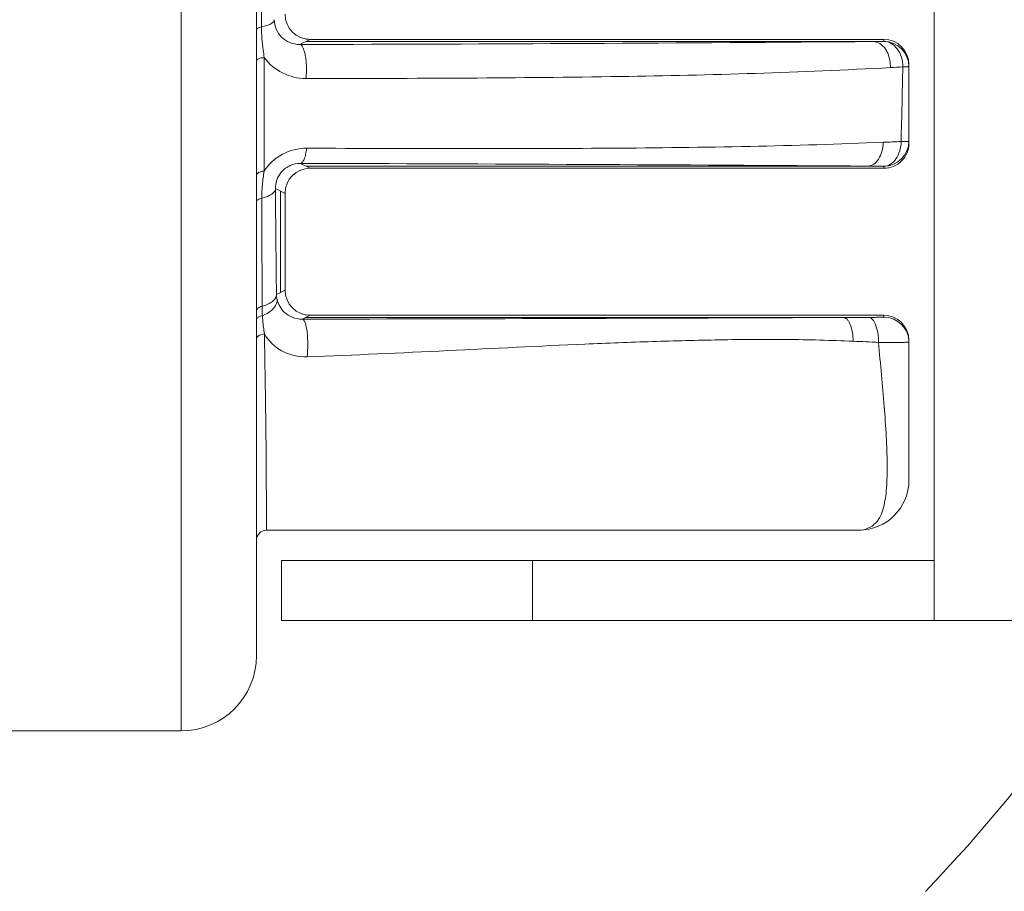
# Model space of a CAD drawing. Header units: millimetres. Extents: x 18546 to 26367, y -13731 to -7651.
# Tile 21 of 40: x 25346 to 25366, y -7814 to -7796. Entities that reach past the tile are written whole.
import ezdxf

# ---------------------------------------------------------------- set-up
doc = ezdxf.new("R2010")
doc.units = ezdxf.units.MM
doc.header["$LTSCALE"] = 50
doc.layers.get('0').update_dxf_attribs({"lineweight": 18})

msp = doc.modelspace()

# ---------------------------------------------------------------- linework, layer by layer
at = {"color": 7, "linetype": 'Continuous'}
for p, q in [((25349.232, -7810.42), (25349.232, -7740.42)), ((25350.732, -7741.92), (25350.732, -7808.92)), ((25364.232, -7808.22), (25364.232, -7742.72)), ((25350.83, -7794.719), (25350.833, -7796.387)), ((25351.802, -7796.635), (25351.597, -7796.737)), ((25363.017, -7796.679), (25351.714, -7796.679)), ((25363.232, -7796.635), (25351.802, -7796.635)), ((25363.017, -7796.679), (25363.232, -7796.677)), ((25363.232, -7796.635), (25363.232, -7796.677)), ((25363.732, -7798.705), (25363.732, -7797.135)), ((25363.705, -7798.67), (25363.725, -7798.665)), ((25363.725, -7798.665), (25363.73, -7798.663)), ((25363.73, -7798.663), (25363.732, -7798.663)), ((25351.802, -7799.205), (25351.607, -7799.108)), ((25351.714, -7799.161), (25362.917, -7799.161)), ((25351.802, -7799.205), (25363.232, -7799.205)), ((25363.232, -7799.163), (25362.917, -7799.161)), ((25363.232, -7799.205), (25363.232, -7799.163)), ((25351.302, -7799.705), (25351.111, -7799.609)), ((25351.214, -7801.679), (25351.214, -7799.661)), ((25351.302, -7801.635), (25351.302, -7799.705)), ((25351.302, -7801.635), (25351.131, -7801.721)), ((25351.802, -7802.135), (25351.646, -7802.213)), ((25362.425, -7802.179), (25351.714, -7802.179)), ((25351.802, -7802.135), (25363.232, -7802.135)), ((25362.425, -7802.179), (25362.935, -7802.177)), ((25363.232, -7802.135), (25363.232, -7802.173)), ((25363.732, -7802.635), (25363.732, -7805.42)), ((25362.732, -7806.42), (25350.932, -7806.42)), ((25351.232, -7807.02), (25351.232, -7808.22)), ((25356.232, -7807.02), (25356.232, -7808.22)), ((25351.232, -7808.22), (25368.168, -7808.22)), ((25342.904, -7810.42), (25349.232, -7810.42))]:
    msp.add_line(p, q, dxfattribs=at)
at = {"color": 3, "linetype": 'Continuous'}
msp.add_line((25351.232, -7807.02), (25364.232, -7807.02), dxfattribs=at)
at = {"color": 7, "linetype": 'Continuous'}
for centre, radius, start, end in [((25347.357, -5856.711), 1940.031, 270.125226, 270.4625), ((25363.231, -7797.177), 0.5, 0.0136, 89.9491), ((25351.72, -7796.38), 1.036, 216.5561, 270.0196), ((25357.798, -7698.363), 98.991, 273.22242, 273.36602), ((25045.612, -7790.557), 318.067, 358.53817, 358.80643), ((25357.844, -7668.758), 130.04, 272.36998, 272.52648), ((25363.232, -7798.663), 0.5, 270.0587, 359.6723), ((25345.485, -10288.379), 2489.279, 89.598755, 89.859084), ((26328.102, -7791.411), 977.026, 180.480767, 180.604587), ((25351.615, -7801.71), 0.485, 181.2239, 192.61), ((25354.218, -7801.941), 3.373, 180.2392, 183.4411), ((25341.181, -2822.344), 4979.88, 270.120402, 270.244427), ((25363.232, -7802.673), 0.5, 4.2576, 89.9995), ((25360.517, -7851.581), 48.974, 86.9457, 87.5355), ((25363.235, -7802.673), 0.497, 0.0069, 4.2927), ((25342.479, -7792.778), 30, 316, 341), ((25362.732, -7805.42), 1, 270, 0), ((25350.932, -7806.62), 0.2, 90, 180), ((25349.232, -7808.92), 1.5, 270, 0)]:
    msp.add_arc(centre, radius, start, end, dxfattribs=at)
for centre, major_axis, ratio, start_param, end_param in [((25351.802, -7796.135), (-0.447, -0.224), 0.99981, 5.819644, 7.390288), ((25351.802, -7796.135), (0.447, 0.224), 0.99981, -2.348647, -2.03449), ((25363.232, -7797.135), (0, 0.5), 0.999962, -1.570796, 0), ((25363.232, -7798.705), (0, 0.5), 0.999962, -3.141593, -1.570796), ((25351.802, -7799.705), (-0.447, 0.224), 0.99981, 5.176082, 6.746726), ((25351.802, -7801.635), (-0.447, -0.224), 0.99981, 5.819644, 7.390288), ((25351.802, -7801.635), (0.447, 0.224), 0.99981, -2.348647, -2.03449), ((25363.232, -7802.635), (0, 0.5), 0.999962, -1.570796, 0)]:
    msp.add_ellipse(centre, major_axis=major_axis, ratio=ratio, start_param=start_param, end_param=end_param, dxfattribs=at)
for points, knots in [([(25351.086, -7796.243), (25351.084, -7796.279), (25351.022, -7796.329), (25350.932, -7796.364), (25350.868, -7796.38), (25350.833, -7796.387)], [0, 0, 0, 0, 0.359353, 0.647145, 1, 1, 1, 1]), ([(25351.086, -7796.243), (25351.087, -7796.308), (25351.115, -7796.438), (25351.227, -7796.6), (25351.394, -7796.711), (25351.528, -7796.738), (25351.597, -7796.737)], [0, 0, 0, 0, 0.251034, 0.491511, 0.736011, 1, 1, 1, 1]), ([(25350.732, -7796.445), (25350.732, -7796.431), (25350.757, -7796.41), (25350.793, -7796.396), (25350.819, -7796.39), (25350.833, -7796.387)], [0, 0, 0, 0, 0.355052, 0.644041, 1, 1, 1, 1]), ([(25350.833, -7796.387), (25350.833, -7796.541), (25350.852, -7796.745), (25350.881, -7796.947), (25350.888, -7796.997)], [0, 0, 0, 0, 0.752237, 1, 1, 1, 1]), ([(25351.597, -7796.737), (25351.609, -7796.738), (25351.636, -7796.755), (25351.663, -7796.802), (25351.688, -7796.871), (25351.708, -7796.96), (25351.722, -7797.065), (25351.732, -7797.219), (25351.728, -7797.337), (25351.721, -7797.416)], [0, 0, 0, 0, 0.04892, 0.122411, 0.225365, 0.355107, 0.505546, 0.669048, 1, 1, 1, 1]), ([(25363.017, -7796.679), (25363.064, -7796.679), (25363.165, -7796.712), (25363.236, -7796.788), (25363.265, -7796.833)], [0, 0, 0, 0, 0.467439, 1, 1, 1, 1]), ([(25363.61, -7797.183), (25363.611, -7797.118), (25363.593, -7796.991), (25363.512, -7796.825), (25363.388, -7796.708), (25363.282, -7796.677), (25363.232, -7796.677)], [0, 0, 0, 0, 0.281062, 0.545341, 0.783215, 1, 1, 1, 1]), ([(25363.265, -7796.833), (25363.282, -7796.858), (25363.342, -7796.97), (25363.365, -7797.1), (25363.363, -7797.197)], [0, 0, 0, 0, 0.235555, 1, 1, 1, 1]), ([(25350.732, -7797.066), (25350.732, -7797.045), (25350.775, -7797.019), (25350.828, -7797.004), (25350.867, -7796.999), (25350.888, -7796.997)], [0, 0, 0, 0, 0.349637, 0.646488, 1, 1, 1, 1]), ([(25350.888, -7796.997), (25350.888, -7797.188), (25350.887, -7797.942), (25350.886, -7798.697), (25350.886, -7799.261)], [0, 0, 0, 0, 0.25264, 1, 1, 1, 1]), ([(25351.721, -7797.416), (25352.794, -7797.416), (25354.882, -7797.411), (25358.764, -7797.374), (25361.572, -7797.298), (25363.363, -7797.197)], [0, 0, 0, 0, 0.276599, 0.537867, 1, 1, 1, 1]), ([(25363.61, -7797.183), (25363.627, -7797.182), (25363.652, -7797.182), (25363.682, -7797.181), (25363.699, -7797.18), (25363.712, -7797.179), (25363.723, -7797.179), (25363.728, -7797.178), (25363.732, -7797.178), (25363.732, -7797.177)], [0, 0, 0, 0, 0.423096, 0.595285, 0.738443, 0.851348, 0.932893, 0.982423, 1, 1, 1, 1]), ([(25363.221, -7798.687), (25362.337, -7798.723), (25360.523, -7798.778), (25357.725, -7798.81), (25354.78, -7798.815), (25352.766, -7798.809), (25351.734, -7798.805)], [0, 0, 0, 0, 0.231127, 0.473834, 0.730648, 1, 1, 1, 1]), ([(25362.917, -7799.161), (25362.957, -7799.161), (25363.043, -7799.129), (25363.138, -7799.019), (25363.202, -7798.866), (25363.219, -7798.748), (25363.221, -7798.687)], [0, 0, 0, 0, 0.193479, 0.423545, 0.697384, 1, 1, 1, 1]), ([(25363.232, -7799.163), (25363.277, -7799.163), (25363.374, -7799.132), (25363.484, -7799.018), (25363.557, -7798.858), (25363.575, -7798.735), (25363.576, -7798.672)], [0, 0, 0, 0, 0.206203, 0.440348, 0.709018, 1, 1, 1, 1]), ([(25363.576, -7798.672), (25363.601, -7798.671), (25363.644, -7798.667), (25363.687, -7798.672), (25363.705, -7798.67)], [0, 0, 0, 0, 0.592295, 1, 1, 1, 1]), ([(25363.705, -7798.674), (25363.709, -7798.674), (25363.715, -7798.674), (25363.724, -7798.675), (25363.728, -7798.674), (25363.732, -7798.675), (25363.732, -7798.674)], [0, 0, 0, 0, 0.434221, 0.747551, 0.936571, 1, 1, 1, 1]), ([(25351.734, -7798.805), (25351.569, -7798.804), (25351.232, -7798.886), (25350.976, -7799.122), (25350.886, -7799.261)], [0, 0, 0, 0, 0.4985, 1, 1, 1, 1]), ([(25351.607, -7799.108), (25351.622, -7799.107), (25351.646, -7799.09), (25351.667, -7799.058), (25351.692, -7799.006), (25351.717, -7798.92), (25351.729, -7798.846), (25351.734, -7798.805)], [0, 0, 0, 0, 0.131953, 0.225774, 0.341472, 0.636211, 1, 1, 1, 1]), ([(25351.607, -7799.108), (25351.539, -7799.107), (25351.397, -7799.136), (25351.226, -7799.26), (25351.128, -7799.432), (25351.11, -7799.553), (25351.111, -7799.609)], [0, 0, 0, 0, 0.261395, 0.53862, 0.785977, 1, 1, 1, 1]), ([(25350.732, -7799.342), (25350.732, -7799.32), (25350.771, -7799.288), (25350.827, -7799.27), (25350.865, -7799.263), (25350.886, -7799.261)], [0, 0, 0, 0, 0.368749, 0.658726, 1, 1, 1, 1]), ([(25350.886, -7799.261), (25350.872, -7799.351), (25350.848, -7799.53), (25350.84, -7799.711), (25350.84, -7799.801)], [0, 0, 0, 0, 0.502515, 1, 1, 1, 1]), ([(25351.111, -7799.609), (25351.11, -7799.63), (25351.092, -7799.675), (25351.032, -7799.728), (25350.946, -7799.772), (25350.877, -7799.792), (25350.84, -7799.801)], [0, 0, 0, 0, 0.175019, 0.394114, 0.671137, 1, 1, 1, 1]), ([(25350.732, -7799.878), (25350.732, -7799.86), (25350.756, -7799.832), (25350.797, -7799.813), (25350.825, -7799.804), (25350.84, -7799.801)], [0, 0, 0, 0, 0.384804, 0.665255, 1, 1, 1, 1]), ([(25350.84, -7799.801), (25350.84, -7799.984), (25350.842, -7800.702), (25350.844, -7801.42), (25350.846, -7801.955)], [0, 0, 0, 0, 0.254813, 1, 1, 1, 1]), ([(25351.131, -7801.721), (25351.13, -7801.745), (25351.112, -7801.8), (25351.049, -7801.866), (25350.958, -7801.92), (25350.885, -7801.945), (25350.846, -7801.955)], [0, 0, 0, 0, 0.191024, 0.415895, 0.686992, 1, 1, 1, 1]), ([(25351.142, -7801.816), (25351.147, -7801.844), (25351.132, -7801.932), (25351.029, -7802.056), (25350.917, -7802.118), (25350.852, -7802.143)], [0, 0, 0, 0, 0.185791, 0.546895, 1, 1, 1, 1]), ([(25351.142, -7801.816), (25351.153, -7801.865), (25351.191, -7801.962), (25351.293, -7802.089), (25351.447, -7802.187), (25351.576, -7802.213), (25351.646, -7802.213)], [0, 0, 0, 0, 0.219308, 0.445161, 0.697252, 1, 1, 1, 1]), ([(25350.732, -7802.049), (25350.732, -7802.027), (25350.756, -7801.994), (25350.8, -7801.969), (25350.83, -7801.959), (25350.846, -7801.955)], [0, 0, 0, 0, 0.407928, 0.682, 1, 1, 1, 1]), ([(25350.732, -7802.235), (25350.732, -7802.225), (25350.741, -7802.196), (25350.786, -7802.162), (25350.828, -7802.149), (25350.852, -7802.143)], [0, 0, 0, 0, 0.185433, 0.536898, 1, 1, 1, 1]), ([(25350.852, -7802.143), (25350.854, -7802.174), (25350.863, -7802.296), (25350.877, -7802.417), (25350.89, -7802.507)], [0, 0, 0, 0, 0.251976, 1, 1, 1, 1]), ([(25351.646, -7802.213), (25351.657, -7802.213), (25351.683, -7802.236), (25351.718, -7802.321), (25351.748, -7802.486), (25351.76, -7802.714), (25351.752, -7802.881), (25351.741, -7802.963)], [0, 0, 0, 0, 0.043163, 0.11661, 0.358086, 0.679242, 1, 1, 1, 1]), ([(25362.425, -7802.179), (25362.452, -7802.179), (25362.496, -7802.207), (25362.535, -7802.261), (25362.576, -7802.345), (25362.61, -7802.478), (25362.621, -7802.592), (25362.623, -7802.653)], [0, 0, 0, 0, 0.149979, 0.250695, 0.370952, 0.663253, 1, 1, 1, 1]), ([(25363.126, -7802.677), (25363.126, -7802.614), (25363.117, -7802.494), (25363.083, -7802.354), (25363.041, -7802.265), (25363.002, -7802.207), (25362.957, -7802.177), (25362.929, -7802.177)], [0, 0, 0, 0, 0.335483, 0.629207, 0.750342, 0.851332, 1, 1, 1, 1]), ([(25363.232, -7802.173), (25363.232, -7802.173), (25363.229, -7802.173), (25363.226, -7802.174), (25363.219, -7802.174), (25363.206, -7802.174), (25363.183, -7802.175), (25363.148, -7802.175), (25363.105, -7802.176), (25363.033, -7802.176), (25362.976, -7802.177), (25362.935, -7802.177)], [0, 0, 0, 0, 0.00449, 0.017598, 0.039323, 0.069565, 0.154936, 0.27196, 0.418223, 0.590703, 1, 1, 1, 1]), ([(25350.732, -7802.612), (25350.732, -7802.6), (25350.745, -7802.563), (25350.805, -7802.524), (25350.859, -7802.511), (25350.89, -7802.507)], [0, 0, 0, 0, 0.184932, 0.54032, 1, 1, 1, 1]), ([(25350.89, -7802.507), (25350.972, -7802.644), (25351.221, -7802.891), (25351.567, -7802.97), (25351.741, -7802.963)], [0, 0, 0, 0, 0.47669, 1, 1, 1, 1]), ([(25350.89, -7802.507), (25350.895, -7802.73), (25350.903, -7803.167), (25350.913, -7803.809), (25350.921, -7804.42), (25350.926, -7804.99), (25350.929, -7805.432), (25350.93, -7805.753), (25350.93, -7805.961), (25350.931, -7806.138), (25350.931, -7806.264), (25350.932, -7806.342), (25350.931, -7806.381), (25350.932, -7806.406), (25350.931, -7806.417), (25350.932, -7806.42)], [0, 0, 0, 0, 0.170632, 0.335356, 0.492392, 0.639172, 0.772077, 0.831666, 0.88528, 0.931303, 0.967619, 0.981258, 0.991411, 0.997762, 1, 1, 1, 1]), ([(25351.741, -7802.963), (25352.676, -7802.928), (25354.521, -7802.844), (25356.814, -7802.725), (25358.617, -7802.656), (25359.955, -7802.621), (25361.29, -7802.61), (25362.179, -7802.634), (25362.623, -7802.653)], [0, 0, 0, 0, 0.25778, 0.508898, 0.632353, 0.755104, 0.877618, 1, 1, 1, 1]), ([(25363.126, -7802.677), (25363.145, -7802.892), (25363.184, -7803.317), (25363.239, -7803.941), (25363.281, -7804.532), (25363.301, -7804.998), (25363.297, -7805.339), (25363.287, -7805.567), (25363.266, -7805.776), (25363.23, -7805.965), (25363.172, -7806.137), (25363.073, -7806.289), (25362.919, -7806.392), (25362.794, -7806.42), (25362.732, -7806.42)], [0, 0, 0, 0, 0.160754, 0.317868, 0.467043, 0.603019, 0.664685, 0.721457, 0.773466, 0.820944, 0.864887, 0.907666, 0.953724, 1, 1, 1, 1]), ([(25363.126, -7802.677), (25363.169, -7802.677), (25363.252, -7802.677), (25363.369, -7802.677), (25363.473, -7802.676), (25363.561, -7802.676), (25363.624, -7802.675), (25363.664, -7802.674), (25363.688, -7802.674), (25363.706, -7802.674), (25363.72, -7802.674), (25363.726, -7802.672), (25363.732, -7802.674), (25363.732, -7802.673)], [0, 0, 0, 0, 0.213347, 0.408379, 0.58097, 0.727462, 0.844751, 0.891643, 0.930355, 0.96068, 0.982461, 0.995584, 1, 1, 1, 1])]:
    msp.add_open_spline(points, degree=3, knots=knots, dxfattribs=at)

doc.saveas('drawing.dxf')
